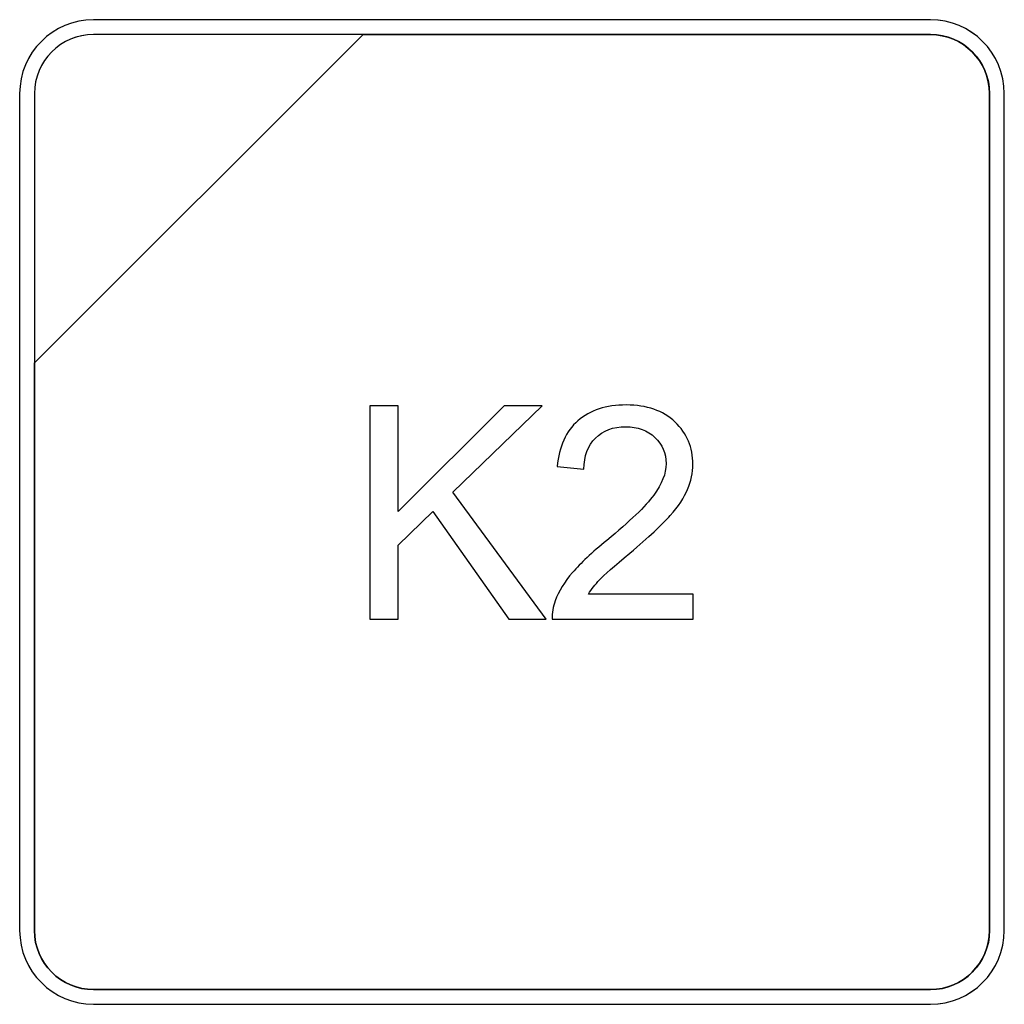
# Model space of a CAD drawing. Header units: millimetres. Extents: x 7146 to 9108, y -1574 to -663.
# Tile 237 of 256: x 7446 to 7460, y -1065 to -1051. Entities that reach past the tile are written whole.
import ezdxf

# ---------------------------------------------------------------- set-up
doc = ezdxf.new("R2010")
doc.units = ezdxf.units.MM
doc.header["$LTSCALE"] = 3

msp = doc.modelspace()

# ---------------------------------------------------------------- linework, layer by layer
at = {"linetype": 'Continuous', "lineweight": 30}
for points, knots in [([(7446.786, -1051.07), (7446.786, -1051.07), (7458.686, -1051.07), (7458.686, -1051.07), (7458.686, -1051.07), (7459.264, -1051.07), (7459.736, -1051.542), (7459.736, -1052.12), (7459.736, -1052.12), (7459.736, -1052.12), (7459.736, -1064.02), (7459.736, -1064.02), (7459.736, -1064.02), (7459.736, -1064.597), (7459.264, -1065.07), (7458.686, -1065.07), (7458.686, -1065.07), (7458.686, -1065.07), (7446.786, -1065.07), (7446.786, -1065.07), (7446.786, -1065.07), (7446.209, -1065.07), (7445.736, -1064.597), (7445.736, -1064.02), (7445.736, -1064.02), (7445.736, -1064.02), (7445.736, -1052.12), (7445.736, -1052.12), (7445.736, -1052.12), (7445.736, -1051.542), (7446.209, -1051.07), (7446.786, -1051.07)], [0, 0, 0, 0, 0.111111, 0.111111, 0.111111, 0.111111, 0.222222, 0.222222, 0.222222, 0.222222, 0.333333, 0.333333, 0.333333, 0.333333, 0.444444, 0.444444, 0.444444, 0.444444, 0.555556, 0.555556, 0.555556, 0.555556, 0.666667, 0.666667, 0.666667, 0.666667, 0.777778, 0.777778, 0.777778, 0.777778, 1, 1, 1, 1]), ([(7446.786, -1051.07), (7446.786, -1051.07), (7458.687, -1051.07), (7458.687, -1051.07), (7458.687, -1051.07), (7459.264, -1051.07), (7459.736, -1051.542), (7459.736, -1052.12), (7459.736, -1052.12), (7459.736, -1052.12), (7459.736, -1064.02), (7459.736, -1064.02), (7459.736, -1064.02), (7459.736, -1064.597), (7459.264, -1065.07), (7458.687, -1065.07), (7458.687, -1065.07), (7458.687, -1065.07), (7446.786, -1065.07), (7446.786, -1065.07), (7446.786, -1065.07), (7446.209, -1065.07), (7445.736, -1064.597), (7445.736, -1064.02), (7445.736, -1064.02), (7445.736, -1064.02), (7445.736, -1052.12), (7445.736, -1052.12), (7445.736, -1052.12), (7445.736, -1051.542), (7446.209, -1051.07), (7446.786, -1051.07)], [0, 0, 0, 0, 0.111111, 0.111111, 0.111111, 0.111111, 0.222222, 0.222222, 0.222222, 0.222222, 0.333333, 0.333333, 0.333333, 0.333333, 0.444444, 0.444444, 0.444444, 0.444444, 0.555556, 0.555556, 0.555556, 0.555556, 0.666667, 0.666667, 0.666667, 0.666667, 0.777778, 0.777778, 0.777778, 0.777778, 1, 1, 1, 1]), ([(7446.786, -1051.07), (7446.786, -1051.07), (7458.686, -1051.07), (7458.686, -1051.07), (7458.686, -1051.07), (7459.264, -1051.07), (7459.736, -1051.542), (7459.736, -1052.12), (7459.736, -1052.12), (7459.736, -1052.12), (7459.736, -1064.02), (7459.736, -1064.02), (7459.736, -1064.02), (7459.736, -1064.597), (7459.264, -1065.07), (7458.686, -1065.07), (7458.686, -1065.07), (7458.686, -1065.07), (7446.786, -1065.07), (7446.786, -1065.07), (7446.786, -1065.07), (7446.209, -1065.07), (7445.736, -1064.597), (7445.736, -1064.02), (7445.736, -1064.02), (7445.736, -1064.02), (7445.736, -1052.12), (7445.736, -1052.12), (7445.736, -1052.12), (7445.736, -1051.542), (7446.209, -1051.07), (7446.786, -1051.07)], [0, 0, 0, 0, 0.111111, 0.111111, 0.111111, 0.111111, 0.222222, 0.222222, 0.222222, 0.222222, 0.333333, 0.333333, 0.333333, 0.333333, 0.444444, 0.444444, 0.444444, 0.444444, 0.555556, 0.555556, 0.555556, 0.555556, 0.666667, 0.666667, 0.666667, 0.666667, 0.777778, 0.777778, 0.777778, 0.777778, 1, 1, 1, 1]), ([(7446.786, -1051.07), (7446.786, -1051.07), (7458.686, -1051.07), (7458.686, -1051.07), (7458.686, -1051.07), (7459.264, -1051.07), (7459.736, -1051.542), (7459.736, -1052.12), (7459.736, -1052.12), (7459.736, -1052.12), (7459.736, -1064.02), (7459.736, -1064.02), (7459.736, -1064.02), (7459.736, -1064.597), (7459.264, -1065.07), (7458.686, -1065.07), (7458.686, -1065.07), (7458.686, -1065.07), (7446.786, -1065.07), (7446.786, -1065.07), (7446.786, -1065.07), (7446.209, -1065.07), (7445.736, -1064.597), (7445.736, -1064.02), (7445.736, -1064.02), (7445.736, -1064.02), (7445.736, -1052.12), (7445.736, -1052.12), (7445.736, -1052.12), (7445.736, -1051.542), (7446.209, -1051.07), (7446.786, -1051.07)], [0, 0, 0, 0, 0.111111, 0.111111, 0.111111, 0.111111, 0.222222, 0.222222, 0.222222, 0.222222, 0.333333, 0.333333, 0.333333, 0.333333, 0.444444, 0.444444, 0.444444, 0.444444, 0.555556, 0.555556, 0.555556, 0.555556, 0.666667, 0.666667, 0.666667, 0.666667, 0.777778, 0.777778, 0.777778, 0.777778, 1, 1, 1, 1]), ([(7446.786, -1051.07), (7446.786, -1051.07), (7458.686, -1051.07), (7458.686, -1051.07), (7458.686, -1051.07), (7459.264, -1051.07), (7459.736, -1051.542), (7459.736, -1052.12), (7459.736, -1052.12), (7459.736, -1052.12), (7459.736, -1064.02), (7459.736, -1064.02), (7459.736, -1064.02), (7459.736, -1064.597), (7459.264, -1065.07), (7458.686, -1065.07), (7458.686, -1065.07), (7458.686, -1065.07), (7446.786, -1065.07), (7446.786, -1065.07), (7446.786, -1065.07), (7446.209, -1065.07), (7445.736, -1064.597), (7445.736, -1064.02), (7445.736, -1064.02), (7445.736, -1064.02), (7445.736, -1052.12), (7445.736, -1052.12), (7445.736, -1052.12), (7445.736, -1051.542), (7446.209, -1051.07), (7446.786, -1051.07)], [0, 0, 0, 0, 0.111111, 0.111111, 0.111111, 0.111111, 0.222222, 0.222222, 0.222222, 0.222222, 0.333333, 0.333333, 0.333333, 0.333333, 0.444444, 0.444444, 0.444444, 0.444444, 0.555556, 0.555556, 0.555556, 0.555556, 0.666667, 0.666667, 0.666667, 0.666667, 0.777778, 0.777778, 0.777778, 0.777778, 1, 1, 1, 1]), ([(7446.786, -1051.07), (7446.786, -1051.07), (7458.686, -1051.07), (7458.686, -1051.07), (7458.686, -1051.07), (7459.264, -1051.07), (7459.736, -1051.542), (7459.736, -1052.12), (7459.736, -1052.12), (7459.736, -1052.12), (7459.736, -1064.02), (7459.736, -1064.02), (7459.736, -1064.02), (7459.736, -1064.597), (7459.264, -1065.07), (7458.686, -1065.07), (7458.686, -1065.07), (7458.686, -1065.07), (7446.786, -1065.07), (7446.786, -1065.07), (7446.786, -1065.07), (7446.209, -1065.07), (7445.736, -1064.597), (7445.736, -1064.02), (7445.736, -1064.02), (7445.736, -1064.02), (7445.736, -1052.12), (7445.736, -1052.12), (7445.736, -1052.12), (7445.736, -1051.542), (7446.209, -1051.07), (7446.786, -1051.07)], [0, 0, 0, 0, 0.111111, 0.111111, 0.111111, 0.111111, 0.222222, 0.222222, 0.222222, 0.222222, 0.333333, 0.333333, 0.333333, 0.333333, 0.444444, 0.444444, 0.444444, 0.444444, 0.555556, 0.555556, 0.555556, 0.555556, 0.666667, 0.666667, 0.666667, 0.666667, 0.777778, 0.777778, 0.777778, 0.777778, 1, 1, 1, 1]), ([(7446.786, -1051.07), (7446.786, -1051.07), (7458.687, -1051.07), (7458.687, -1051.07), (7458.687, -1051.07), (7459.264, -1051.07), (7459.736, -1051.542), (7459.736, -1052.12), (7459.736, -1052.12), (7459.736, -1052.12), (7459.736, -1064.02), (7459.736, -1064.02), (7459.736, -1064.02), (7459.736, -1064.597), (7459.264, -1065.07), (7458.687, -1065.07), (7458.687, -1065.07), (7458.687, -1065.07), (7446.786, -1065.07), (7446.786, -1065.07), (7446.786, -1065.07), (7446.209, -1065.07), (7445.736, -1064.597), (7445.736, -1064.02), (7445.736, -1064.02), (7445.736, -1064.02), (7445.736, -1052.12), (7445.736, -1052.12), (7445.736, -1052.12), (7445.736, -1051.542), (7446.209, -1051.07), (7446.786, -1051.07)], [0, 0, 0, 0, 0.111111, 0.111111, 0.111111, 0.111111, 0.222222, 0.222222, 0.222222, 0.222222, 0.333333, 0.333333, 0.333333, 0.333333, 0.444444, 0.444444, 0.444444, 0.444444, 0.555556, 0.555556, 0.555556, 0.555556, 0.666667, 0.666667, 0.666667, 0.666667, 0.777778, 0.777778, 0.777778, 0.777778, 1, 1, 1, 1]), ([(7446.786, -1051.07), (7446.786, -1051.07), (7458.687, -1051.07), (7458.687, -1051.07), (7458.687, -1051.07), (7459.264, -1051.07), (7459.736, -1051.542), (7459.736, -1052.12), (7459.736, -1052.12), (7459.736, -1052.12), (7459.736, -1064.02), (7459.736, -1064.02), (7459.736, -1064.02), (7459.736, -1064.597), (7459.264, -1065.07), (7458.687, -1065.07), (7458.687, -1065.07), (7458.687, -1065.07), (7446.786, -1065.07), (7446.786, -1065.07), (7446.786, -1065.07), (7446.209, -1065.07), (7445.736, -1064.597), (7445.736, -1064.02), (7445.736, -1064.02), (7445.736, -1064.02), (7445.736, -1052.12), (7445.736, -1052.12), (7445.736, -1052.12), (7445.736, -1051.542), (7446.209, -1051.07), (7446.786, -1051.07)], [0, 0, 0, 0, 0.111111, 0.111111, 0.111111, 0.111111, 0.222222, 0.222222, 0.222222, 0.222222, 0.333333, 0.333333, 0.333333, 0.333333, 0.444444, 0.444444, 0.444444, 0.444444, 0.555556, 0.555556, 0.555556, 0.555556, 0.666667, 0.666667, 0.666667, 0.666667, 0.777778, 0.777778, 0.777778, 0.777778, 1, 1, 1, 1]), ([(7446.786, -1051.07), (7446.786, -1051.07), (7458.686, -1051.07), (7458.686, -1051.07), (7458.686, -1051.07), (7459.264, -1051.07), (7459.736, -1051.542), (7459.736, -1052.12), (7459.736, -1052.12), (7459.736, -1052.12), (7459.736, -1064.02), (7459.736, -1064.02), (7459.736, -1064.02), (7459.736, -1064.597), (7459.264, -1065.07), (7458.686, -1065.07), (7458.686, -1065.07), (7458.686, -1065.07), (7446.786, -1065.07), (7446.786, -1065.07), (7446.786, -1065.07), (7446.209, -1065.07), (7445.736, -1064.597), (7445.736, -1064.02), (7445.736, -1064.02), (7445.736, -1064.02), (7445.736, -1052.12), (7445.736, -1052.12), (7445.736, -1052.12), (7445.736, -1051.542), (7446.209, -1051.07), (7446.786, -1051.07)], [0, 0, 0, 0, 0.111111, 0.111111, 0.111111, 0.111111, 0.222222, 0.222222, 0.222222, 0.222222, 0.333333, 0.333333, 0.333333, 0.333333, 0.444444, 0.444444, 0.444444, 0.444444, 0.555556, 0.555556, 0.555556, 0.555556, 0.666667, 0.666667, 0.666667, 0.666667, 0.777778, 0.777778, 0.777778, 0.777778, 1, 1, 1, 1]), ([(7446.786, -1051.07), (7446.786, -1051.07), (7458.686, -1051.07), (7458.686, -1051.07), (7458.686, -1051.07), (7459.264, -1051.07), (7459.736, -1051.542), (7459.736, -1052.12), (7459.736, -1052.12), (7459.736, -1052.12), (7459.736, -1064.02), (7459.736, -1064.02), (7459.736, -1064.02), (7459.736, -1064.597), (7459.264, -1065.07), (7458.686, -1065.07), (7458.686, -1065.07), (7458.686, -1065.07), (7446.786, -1065.07), (7446.786, -1065.07), (7446.786, -1065.07), (7446.209, -1065.07), (7445.736, -1064.597), (7445.736, -1064.02), (7445.736, -1064.02), (7445.736, -1064.02), (7445.736, -1052.12), (7445.736, -1052.12), (7445.736, -1052.12), (7445.736, -1051.542), (7446.209, -1051.07), (7446.786, -1051.07)], [0, 0, 0, 0, 0.111111, 0.111111, 0.111111, 0.111111, 0.222222, 0.222222, 0.222222, 0.222222, 0.333333, 0.333333, 0.333333, 0.333333, 0.444444, 0.444444, 0.444444, 0.444444, 0.555556, 0.555556, 0.555556, 0.555556, 0.666667, 0.666667, 0.666667, 0.666667, 0.777778, 0.777778, 0.777778, 0.777778, 1, 1, 1, 1]), ([(7446.786, -1051.07), (7446.786, -1051.07), (7458.687, -1051.07), (7458.687, -1051.07), (7458.687, -1051.07), (7459.264, -1051.07), (7459.736, -1051.542), (7459.736, -1052.12), (7459.736, -1052.12), (7459.736, -1052.12), (7459.736, -1064.02), (7459.736, -1064.02), (7459.736, -1064.02), (7459.736, -1064.597), (7459.264, -1065.07), (7458.687, -1065.07), (7458.687, -1065.07), (7458.687, -1065.07), (7446.786, -1065.07), (7446.786, -1065.07), (7446.786, -1065.07), (7446.209, -1065.07), (7445.736, -1064.597), (7445.736, -1064.02), (7445.736, -1064.02), (7445.736, -1064.02), (7445.736, -1052.12), (7445.736, -1052.12), (7445.736, -1052.12), (7445.736, -1051.542), (7446.209, -1051.07), (7446.786, -1051.07)], [0, 0, 0, 0, 0.111111, 0.111111, 0.111111, 0.111111, 0.222222, 0.222222, 0.222222, 0.222222, 0.333333, 0.333333, 0.333333, 0.333333, 0.444444, 0.444444, 0.444444, 0.444444, 0.555556, 0.555556, 0.555556, 0.555556, 0.666667, 0.666667, 0.666667, 0.666667, 0.777778, 0.777778, 0.777778, 0.777778, 1, 1, 1, 1]), ([(7459.526, -1064.02), (7459.526, -1064.02), (7459.526, -1052.12), (7459.526, -1052.12), (7459.526, -1052.12), (7459.526, -1051.658), (7459.148, -1051.28), (7458.686, -1051.28), (7458.686, -1051.28), (7458.686, -1051.28), (7450.629, -1051.28), (7450.629, -1051.28), (7450.629, -1051.28), (7450.629, -1051.28), (7450.618, -1051.28), (7450.618, -1051.28), (7450.618, -1051.28), (7450.618, -1051.28), (7445.946, -1055.95), (7445.946, -1055.95), (7445.946, -1055.95), (7445.946, -1055.95), (7445.946, -1056.04), (7445.946, -1056.04), (7445.946, -1056.04), (7445.946, -1056.04), (7445.946, -1064.02), (7445.946, -1064.02), (7445.946, -1064.02), (7445.946, -1064.482), (7446.324, -1064.86), (7446.786, -1064.86), (7446.786, -1064.86), (7446.786, -1064.86), (7458.686, -1064.86), (7458.686, -1064.86), (7458.686, -1064.86), (7459.148, -1064.86), (7459.526, -1064.482), (7459.526, -1064.02)], [0, 0, 0, 0, 0.090909, 0.090909, 0.090909, 0.090909, 0.181818, 0.181818, 0.181818, 0.181818, 0.272727, 0.272727, 0.272727, 0.272727, 0.363636, 0.363636, 0.363636, 0.363636, 0.454545, 0.454545, 0.454545, 0.454545, 0.545455, 0.545455, 0.545455, 0.545455, 0.636364, 0.636364, 0.636364, 0.636364, 0.727273, 0.727273, 0.727273, 0.727273, 0.818182, 0.818182, 0.818182, 0.818182, 1, 1, 1, 1]), ([(7446.786, -1051.28), (7446.786, -1051.28), (7450.618, -1051.28), (7450.618, -1051.28), (7450.618, -1051.28), (7450.618, -1051.28), (7445.946, -1055.95), (7445.946, -1055.95), (7445.946, -1055.95), (7445.946, -1055.95), (7445.946, -1052.12), (7445.946, -1052.12), (7445.946, -1052.12), (7445.946, -1051.658), (7446.324, -1051.28), (7446.786, -1051.28)], [0, 0, 0, 0, 0.2, 0.2, 0.2, 0.2, 0.4, 0.4, 0.4, 0.4, 0.6, 0.6, 0.6, 0.6, 1, 1, 1, 1]), ([(7450.618, -1051.28), (7450.618, -1051.28), (7450.629, -1051.28), (7450.629, -1051.28), (7450.629, -1051.28), (7450.629, -1051.28), (7458.686, -1051.28), (7458.686, -1051.28), (7458.686, -1051.28), (7459.148, -1051.28), (7459.526, -1051.658), (7459.526, -1052.12), (7459.526, -1052.12), (7459.526, -1052.12), (7459.526, -1064.02), (7459.526, -1064.02), (7459.526, -1064.02), (7459.526, -1064.482), (7459.148, -1064.86), (7458.686, -1064.86), (7458.686, -1064.86), (7458.686, -1064.86), (7446.786, -1064.86), (7446.786, -1064.86), (7446.786, -1064.86), (7446.324, -1064.86), (7445.946, -1064.482), (7445.946, -1064.02), (7445.946, -1064.02), (7445.946, -1064.02), (7445.946, -1056.04), (7445.946, -1056.04), (7445.946, -1056.04), (7445.946, -1056.04), (7445.946, -1055.95), (7445.946, -1055.95), (7445.946, -1055.95), (7445.946, -1055.95), (7450.618, -1051.28), (7450.618, -1051.28)], [0, 0, 0, 0, 0.090909, 0.090909, 0.090909, 0.090909, 0.181818, 0.181818, 0.181818, 0.181818, 0.272727, 0.272727, 0.272727, 0.272727, 0.363636, 0.363636, 0.363636, 0.363636, 0.454545, 0.454545, 0.454545, 0.454545, 0.545455, 0.545455, 0.545455, 0.545455, 0.636364, 0.636364, 0.636364, 0.636364, 0.727273, 0.727273, 0.727273, 0.727273, 0.818182, 0.818182, 0.818182, 0.818182, 1, 1, 1, 1]), ([(7459.526, -1064.02), (7459.526, -1064.02), (7459.526, -1052.12), (7459.526, -1052.12), (7459.526, -1052.12), (7459.526, -1051.658), (7459.148, -1051.28), (7458.686, -1051.28), (7458.686, -1051.28), (7458.686, -1051.28), (7450.629, -1051.28), (7450.629, -1051.28), (7450.629, -1051.28), (7450.629, -1051.28), (7450.618, -1051.28), (7450.618, -1051.28), (7450.618, -1051.28), (7450.618, -1051.28), (7445.946, -1055.95), (7445.946, -1055.95), (7445.946, -1055.95), (7445.946, -1055.95), (7445.946, -1056.04), (7445.946, -1056.04), (7445.946, -1056.04), (7445.946, -1056.04), (7445.946, -1064.02), (7445.946, -1064.02), (7445.946, -1064.02), (7445.946, -1064.482), (7446.324, -1064.86), (7446.786, -1064.86), (7446.786, -1064.86), (7446.786, -1064.86), (7458.686, -1064.86), (7458.686, -1064.86), (7458.686, -1064.86), (7459.148, -1064.86), (7459.526, -1064.482), (7459.526, -1064.02)], [0, 0, 0, 0, 0.090909, 0.090909, 0.090909, 0.090909, 0.181818, 0.181818, 0.181818, 0.181818, 0.272727, 0.272727, 0.272727, 0.272727, 0.363636, 0.363636, 0.363636, 0.363636, 0.454545, 0.454545, 0.454545, 0.454545, 0.545455, 0.545455, 0.545455, 0.545455, 0.636364, 0.636364, 0.636364, 0.636364, 0.727273, 0.727273, 0.727273, 0.727273, 0.818182, 0.818182, 0.818182, 0.818182, 1, 1, 1, 1]), ([(7446.786, -1051.28), (7446.786, -1051.28), (7450.618, -1051.28), (7450.618, -1051.28), (7450.618, -1051.28), (7450.618, -1051.28), (7445.946, -1055.95), (7445.946, -1055.95), (7445.946, -1055.95), (7445.946, -1055.95), (7445.946, -1052.12), (7445.946, -1052.12), (7445.946, -1052.12), (7445.946, -1051.658), (7446.324, -1051.28), (7446.786, -1051.28)], [0, 0, 0, 0, 0.2, 0.2, 0.2, 0.2, 0.4, 0.4, 0.4, 0.4, 0.6, 0.6, 0.6, 0.6, 1, 1, 1, 1]), ([(7450.618, -1051.28), (7450.618, -1051.28), (7450.629, -1051.28), (7450.629, -1051.28), (7450.629, -1051.28), (7450.629, -1051.28), (7458.686, -1051.28), (7458.686, -1051.28), (7458.686, -1051.28), (7459.148, -1051.28), (7459.526, -1051.658), (7459.526, -1052.12), (7459.526, -1052.12), (7459.526, -1052.12), (7459.526, -1064.02), (7459.526, -1064.02), (7459.526, -1064.02), (7459.526, -1064.482), (7459.148, -1064.86), (7458.686, -1064.86), (7458.686, -1064.86), (7458.686, -1064.86), (7446.786, -1064.86), (7446.786, -1064.86), (7446.786, -1064.86), (7446.324, -1064.86), (7445.946, -1064.482), (7445.946, -1064.02), (7445.946, -1064.02), (7445.946, -1064.02), (7445.946, -1056.04), (7445.946, -1056.04), (7445.946, -1056.04), (7445.946, -1056.04), (7445.946, -1055.95), (7445.946, -1055.95), (7445.946, -1055.95), (7445.946, -1055.95), (7450.618, -1051.28), (7450.618, -1051.28)], [0, 0, 0, 0, 0.090909, 0.090909, 0.090909, 0.090909, 0.181818, 0.181818, 0.181818, 0.181818, 0.272727, 0.272727, 0.272727, 0.272727, 0.363636, 0.363636, 0.363636, 0.363636, 0.454545, 0.454545, 0.454545, 0.454545, 0.545455, 0.545455, 0.545455, 0.545455, 0.636364, 0.636364, 0.636364, 0.636364, 0.727273, 0.727273, 0.727273, 0.727273, 0.818182, 0.818182, 0.818182, 0.818182, 1, 1, 1, 1]), ([(7446.786, -1051.28), (7446.786, -1051.28), (7450.618, -1051.28), (7450.618, -1051.28), (7450.618, -1051.28), (7450.618, -1051.28), (7445.946, -1055.95), (7445.946, -1055.95), (7445.946, -1055.95), (7445.946, -1055.95), (7445.946, -1052.12), (7445.946, -1052.12), (7445.946, -1052.12), (7445.946, -1051.658), (7446.324, -1051.28), (7446.786, -1051.28)], [0, 0, 0, 0, 0.2, 0.2, 0.2, 0.2, 0.4, 0.4, 0.4, 0.4, 0.6, 0.6, 0.6, 0.6, 1, 1, 1, 1]), ([(7450.618, -1051.28), (7450.618, -1051.28), (7450.629, -1051.28), (7450.629, -1051.28), (7450.629, -1051.28), (7450.629, -1051.28), (7458.686, -1051.28), (7458.686, -1051.28), (7458.686, -1051.28), (7459.148, -1051.28), (7459.526, -1051.658), (7459.526, -1052.12), (7459.526, -1052.12), (7459.526, -1052.12), (7459.526, -1064.02), (7459.526, -1064.02), (7459.526, -1064.02), (7459.526, -1064.482), (7459.148, -1064.86), (7458.686, -1064.86), (7458.686, -1064.86), (7458.686, -1064.86), (7446.786, -1064.86), (7446.786, -1064.86), (7446.786, -1064.86), (7446.324, -1064.86), (7445.946, -1064.482), (7445.946, -1064.02), (7445.946, -1064.02), (7445.946, -1064.02), (7445.946, -1056.04), (7445.946, -1056.04), (7445.946, -1056.04), (7445.946, -1056.04), (7445.946, -1055.95), (7445.946, -1055.95), (7445.946, -1055.95), (7445.946, -1055.95), (7450.618, -1051.28), (7450.618, -1051.28)], [0, 0, 0, 0, 0.090909, 0.090909, 0.090909, 0.090909, 0.181818, 0.181818, 0.181818, 0.181818, 0.272727, 0.272727, 0.272727, 0.272727, 0.363636, 0.363636, 0.363636, 0.363636, 0.454545, 0.454545, 0.454545, 0.454545, 0.545455, 0.545455, 0.545455, 0.545455, 0.636364, 0.636364, 0.636364, 0.636364, 0.727273, 0.727273, 0.727273, 0.727273, 0.818182, 0.818182, 0.818182, 0.818182, 1, 1, 1, 1]), ([(7459.526, -1064.02), (7459.526, -1064.02), (7459.526, -1052.12), (7459.526, -1052.12), (7459.526, -1052.12), (7459.526, -1051.658), (7459.148, -1051.28), (7458.686, -1051.28), (7458.686, -1051.28), (7458.686, -1051.28), (7450.629, -1051.28), (7450.629, -1051.28), (7450.629, -1051.28), (7450.629, -1051.28), (7450.618, -1051.28), (7450.618, -1051.28), (7450.618, -1051.28), (7450.618, -1051.28), (7445.946, -1055.95), (7445.946, -1055.95), (7445.946, -1055.95), (7445.946, -1055.95), (7445.946, -1056.04), (7445.946, -1056.04), (7445.946, -1056.04), (7445.946, -1056.04), (7445.946, -1064.02), (7445.946, -1064.02), (7445.946, -1064.02), (7445.946, -1064.482), (7446.324, -1064.86), (7446.786, -1064.86), (7446.786, -1064.86), (7446.786, -1064.86), (7458.686, -1064.86), (7458.686, -1064.86), (7458.686, -1064.86), (7459.148, -1064.86), (7459.526, -1064.482), (7459.526, -1064.02)], [0, 0, 0, 0, 0.090909, 0.090909, 0.090909, 0.090909, 0.181818, 0.181818, 0.181818, 0.181818, 0.272727, 0.272727, 0.272727, 0.272727, 0.363636, 0.363636, 0.363636, 0.363636, 0.454545, 0.454545, 0.454545, 0.454545, 0.545455, 0.545455, 0.545455, 0.545455, 0.636364, 0.636364, 0.636364, 0.636364, 0.727273, 0.727273, 0.727273, 0.727273, 0.818182, 0.818182, 0.818182, 0.818182, 1, 1, 1, 1]), ([(7446.786, -1051.28), (7446.786, -1051.28), (7450.618, -1051.28), (7450.618, -1051.28), (7450.618, -1051.28), (7450.618, -1051.28), (7445.946, -1055.95), (7445.946, -1055.95), (7445.946, -1055.95), (7445.946, -1055.95), (7445.946, -1052.12), (7445.946, -1052.12), (7445.946, -1052.12), (7445.946, -1051.658), (7446.324, -1051.28), (7446.786, -1051.28)], [0, 0, 0, 0, 0.2, 0.2, 0.2, 0.2, 0.4, 0.4, 0.4, 0.4, 0.6, 0.6, 0.6, 0.6, 1, 1, 1, 1]), ([(7450.618, -1051.28), (7450.618, -1051.28), (7450.629, -1051.28), (7450.629, -1051.28), (7450.629, -1051.28), (7450.629, -1051.28), (7458.686, -1051.28), (7458.686, -1051.28), (7458.686, -1051.28), (7459.148, -1051.28), (7459.526, -1051.658), (7459.526, -1052.12), (7459.526, -1052.12), (7459.526, -1052.12), (7459.526, -1064.02), (7459.526, -1064.02), (7459.526, -1064.02), (7459.526, -1064.482), (7459.148, -1064.86), (7458.686, -1064.86), (7458.686, -1064.86), (7458.686, -1064.86), (7446.786, -1064.86), (7446.786, -1064.86), (7446.786, -1064.86), (7446.324, -1064.86), (7445.946, -1064.482), (7445.946, -1064.02), (7445.946, -1064.02), (7445.946, -1064.02), (7445.946, -1056.04), (7445.946, -1056.04), (7445.946, -1056.04), (7445.946, -1056.04), (7445.946, -1055.95), (7445.946, -1055.95), (7445.946, -1055.95), (7445.946, -1055.95), (7450.618, -1051.28), (7450.618, -1051.28)], [0, 0, 0, 0, 0.090909, 0.090909, 0.090909, 0.090909, 0.181818, 0.181818, 0.181818, 0.181818, 0.272727, 0.272727, 0.272727, 0.272727, 0.363636, 0.363636, 0.363636, 0.363636, 0.454545, 0.454545, 0.454545, 0.454545, 0.545455, 0.545455, 0.545455, 0.545455, 0.636364, 0.636364, 0.636364, 0.636364, 0.727273, 0.727273, 0.727273, 0.727273, 0.818182, 0.818182, 0.818182, 0.818182, 1, 1, 1, 1]), ([(7459.526, -1064.02), (7459.526, -1064.02), (7459.526, -1052.12), (7459.526, -1052.12), (7459.526, -1052.12), (7459.526, -1051.658), (7459.148, -1051.28), (7458.686, -1051.28), (7458.686, -1051.28), (7458.686, -1051.28), (7450.629, -1051.28), (7450.629, -1051.28), (7450.629, -1051.28), (7450.629, -1051.28), (7450.618, -1051.28), (7450.618, -1051.28), (7450.618, -1051.28), (7450.618, -1051.28), (7445.946, -1055.95), (7445.946, -1055.95), (7445.946, -1055.95), (7445.946, -1055.95), (7445.946, -1056.04), (7445.946, -1056.04), (7445.946, -1056.04), (7445.946, -1056.04), (7445.946, -1064.02), (7445.946, -1064.02), (7445.946, -1064.02), (7445.946, -1064.482), (7446.324, -1064.86), (7446.786, -1064.86), (7446.786, -1064.86), (7446.786, -1064.86), (7458.686, -1064.86), (7458.686, -1064.86), (7458.686, -1064.86), (7459.148, -1064.86), (7459.526, -1064.482), (7459.526, -1064.02)], [0, 0, 0, 0, 0.090909, 0.090909, 0.090909, 0.090909, 0.181818, 0.181818, 0.181818, 0.181818, 0.272727, 0.272727, 0.272727, 0.272727, 0.363636, 0.363636, 0.363636, 0.363636, 0.454545, 0.454545, 0.454545, 0.454545, 0.545455, 0.545455, 0.545455, 0.545455, 0.636364, 0.636364, 0.636364, 0.636364, 0.727273, 0.727273, 0.727273, 0.727273, 0.818182, 0.818182, 0.818182, 0.818182, 1, 1, 1, 1]), ([(7446.786, -1051.28), (7446.786, -1051.28), (7450.618, -1051.28), (7450.618, -1051.28), (7450.618, -1051.28), (7450.618, -1051.28), (7445.946, -1055.95), (7445.946, -1055.95), (7445.946, -1055.95), (7445.946, -1055.95), (7445.946, -1052.12), (7445.946, -1052.12), (7445.946, -1052.12), (7445.946, -1051.658), (7446.324, -1051.28), (7446.786, -1051.28)], [0, 0, 0, 0, 0.2, 0.2, 0.2, 0.2, 0.4, 0.4, 0.4, 0.4, 0.6, 0.6, 0.6, 0.6, 1, 1, 1, 1]), ([(7450.618, -1051.28), (7450.618, -1051.28), (7450.629, -1051.28), (7450.629, -1051.28), (7450.629, -1051.28), (7450.629, -1051.28), (7458.686, -1051.28), (7458.686, -1051.28), (7458.686, -1051.28), (7459.148, -1051.28), (7459.526, -1051.658), (7459.526, -1052.12), (7459.526, -1052.12), (7459.526, -1052.12), (7459.526, -1064.02), (7459.526, -1064.02), (7459.526, -1064.02), (7459.526, -1064.482), (7459.148, -1064.86), (7458.686, -1064.86), (7458.686, -1064.86), (7458.686, -1064.86), (7446.786, -1064.86), (7446.786, -1064.86), (7446.786, -1064.86), (7446.324, -1064.86), (7445.946, -1064.482), (7445.946, -1064.02), (7445.946, -1064.02), (7445.946, -1064.02), (7445.946, -1056.04), (7445.946, -1056.04), (7445.946, -1056.04), (7445.946, -1056.04), (7445.946, -1055.95), (7445.946, -1055.95), (7445.946, -1055.95), (7445.946, -1055.95), (7450.618, -1051.28), (7450.618, -1051.28)], [0, 0, 0, 0, 0.090909, 0.090909, 0.090909, 0.090909, 0.181818, 0.181818, 0.181818, 0.181818, 0.272727, 0.272727, 0.272727, 0.272727, 0.363636, 0.363636, 0.363636, 0.363636, 0.454545, 0.454545, 0.454545, 0.454545, 0.545455, 0.545455, 0.545455, 0.545455, 0.636364, 0.636364, 0.636364, 0.636364, 0.727273, 0.727273, 0.727273, 0.727273, 0.818182, 0.818182, 0.818182, 0.818182, 1, 1, 1, 1]), ([(7459.526, -1064.02), (7459.526, -1064.02), (7459.526, -1052.12), (7459.526, -1052.12), (7459.526, -1052.12), (7459.526, -1051.658), (7459.148, -1051.28), (7458.686, -1051.28), (7458.686, -1051.28), (7458.686, -1051.28), (7450.629, -1051.28), (7450.629, -1051.28), (7450.629, -1051.28), (7450.629, -1051.28), (7450.618, -1051.28), (7450.618, -1051.28), (7450.618, -1051.28), (7450.618, -1051.28), (7445.946, -1055.95), (7445.946, -1055.95), (7445.946, -1055.95), (7445.946, -1055.95), (7445.946, -1056.04), (7445.946, -1056.04), (7445.946, -1056.04), (7445.946, -1056.04), (7445.946, -1064.02), (7445.946, -1064.02), (7445.946, -1064.02), (7445.946, -1064.482), (7446.324, -1064.86), (7446.786, -1064.86), (7446.786, -1064.86), (7446.786, -1064.86), (7458.686, -1064.86), (7458.686, -1064.86), (7458.686, -1064.86), (7459.148, -1064.86), (7459.526, -1064.482), (7459.526, -1064.02)], [0, 0, 0, 0, 0.090909, 0.090909, 0.090909, 0.090909, 0.181818, 0.181818, 0.181818, 0.181818, 0.272727, 0.272727, 0.272727, 0.272727, 0.363636, 0.363636, 0.363636, 0.363636, 0.454545, 0.454545, 0.454545, 0.454545, 0.545455, 0.545455, 0.545455, 0.545455, 0.636364, 0.636364, 0.636364, 0.636364, 0.727273, 0.727273, 0.727273, 0.727273, 0.818182, 0.818182, 0.818182, 0.818182, 1, 1, 1, 1]), ([(7459.526, -1064.02), (7459.526, -1064.02), (7459.526, -1052.12), (7459.526, -1052.12), (7459.526, -1052.12), (7459.526, -1051.658), (7459.148, -1051.28), (7458.686, -1051.28), (7458.686, -1051.28), (7458.686, -1051.28), (7450.629, -1051.28), (7450.629, -1051.28), (7450.629, -1051.28), (7450.629, -1051.28), (7450.618, -1051.28), (7450.618, -1051.28), (7450.618, -1051.28), (7450.618, -1051.28), (7445.946, -1055.95), (7445.946, -1055.95), (7445.946, -1055.95), (7445.946, -1055.95), (7445.946, -1056.04), (7445.946, -1056.04), (7445.946, -1056.04), (7445.946, -1056.04), (7445.946, -1064.02), (7445.946, -1064.02), (7445.946, -1064.02), (7445.946, -1064.482), (7446.324, -1064.86), (7446.786, -1064.86), (7446.786, -1064.86), (7446.786, -1064.86), (7458.686, -1064.86), (7458.686, -1064.86), (7458.686, -1064.86), (7459.148, -1064.86), (7459.526, -1064.482), (7459.526, -1064.02)], [0, 0, 0, 0, 0.090909, 0.090909, 0.090909, 0.090909, 0.181818, 0.181818, 0.181818, 0.181818, 0.272727, 0.272727, 0.272727, 0.272727, 0.363636, 0.363636, 0.363636, 0.363636, 0.454545, 0.454545, 0.454545, 0.454545, 0.545455, 0.545455, 0.545455, 0.545455, 0.636364, 0.636364, 0.636364, 0.636364, 0.727273, 0.727273, 0.727273, 0.727273, 0.818182, 0.818182, 0.818182, 0.818182, 1, 1, 1, 1]), ([(7446.786, -1051.28), (7446.786, -1051.28), (7450.618, -1051.28), (7450.618, -1051.28), (7450.618, -1051.28), (7450.618, -1051.28), (7445.946, -1055.95), (7445.946, -1055.95), (7445.946, -1055.95), (7445.946, -1055.95), (7445.946, -1052.12), (7445.946, -1052.12), (7445.946, -1052.12), (7445.946, -1051.658), (7446.324, -1051.28), (7446.786, -1051.28)], [0, 0, 0, 0, 0.2, 0.2, 0.2, 0.2, 0.4, 0.4, 0.4, 0.4, 0.6, 0.6, 0.6, 0.6, 1, 1, 1, 1]), ([(7450.618, -1051.28), (7450.618, -1051.28), (7450.629, -1051.28), (7450.629, -1051.28), (7450.629, -1051.28), (7450.629, -1051.28), (7458.686, -1051.28), (7458.686, -1051.28), (7458.686, -1051.28), (7459.148, -1051.28), (7459.526, -1051.658), (7459.526, -1052.12), (7459.526, -1052.12), (7459.526, -1052.12), (7459.526, -1064.02), (7459.526, -1064.02), (7459.526, -1064.02), (7459.526, -1064.482), (7459.148, -1064.86), (7458.686, -1064.86), (7458.686, -1064.86), (7458.686, -1064.86), (7446.786, -1064.86), (7446.786, -1064.86), (7446.786, -1064.86), (7446.324, -1064.86), (7445.946, -1064.482), (7445.946, -1064.02), (7445.946, -1064.02), (7445.946, -1064.02), (7445.946, -1056.04), (7445.946, -1056.04), (7445.946, -1056.04), (7445.946, -1056.04), (7445.946, -1055.95), (7445.946, -1055.95), (7445.946, -1055.95), (7445.946, -1055.95), (7450.618, -1051.28), (7450.618, -1051.28)], [0, 0, 0, 0, 0.090909, 0.090909, 0.090909, 0.090909, 0.181818, 0.181818, 0.181818, 0.181818, 0.272727, 0.272727, 0.272727, 0.272727, 0.363636, 0.363636, 0.363636, 0.363636, 0.454545, 0.454545, 0.454545, 0.454545, 0.545455, 0.545455, 0.545455, 0.545455, 0.636364, 0.636364, 0.636364, 0.636364, 0.727273, 0.727273, 0.727273, 0.727273, 0.818182, 0.818182, 0.818182, 0.818182, 1, 1, 1, 1]), ([(7459.526, -1064.02), (7459.526, -1064.02), (7459.526, -1052.12), (7459.526, -1052.12), (7459.526, -1052.12), (7459.526, -1051.658), (7459.148, -1051.28), (7458.686, -1051.28), (7458.686, -1051.28), (7458.686, -1051.28), (7450.629, -1051.28), (7450.629, -1051.28), (7450.629, -1051.28), (7450.629, -1051.28), (7450.618, -1051.28), (7450.618, -1051.28), (7450.618, -1051.28), (7450.618, -1051.28), (7445.946, -1055.95), (7445.946, -1055.95), (7445.946, -1055.95), (7445.946, -1055.95), (7445.946, -1056.04), (7445.946, -1056.04), (7445.946, -1056.04), (7445.946, -1056.04), (7445.946, -1064.02), (7445.946, -1064.02), (7445.946, -1064.02), (7445.946, -1064.482), (7446.324, -1064.86), (7446.786, -1064.86), (7446.786, -1064.86), (7446.786, -1064.86), (7458.686, -1064.86), (7458.686, -1064.86), (7458.686, -1064.86), (7459.148, -1064.86), (7459.526, -1064.482), (7459.526, -1064.02)], [0, 0, 0, 0, 0.090909, 0.090909, 0.090909, 0.090909, 0.181818, 0.181818, 0.181818, 0.181818, 0.272727, 0.272727, 0.272727, 0.272727, 0.363636, 0.363636, 0.363636, 0.363636, 0.454545, 0.454545, 0.454545, 0.454545, 0.545455, 0.545455, 0.545455, 0.545455, 0.636364, 0.636364, 0.636364, 0.636364, 0.727273, 0.727273, 0.727273, 0.727273, 0.818182, 0.818182, 0.818182, 0.818182, 1, 1, 1, 1]), ([(7446.786, -1051.28), (7446.786, -1051.28), (7450.618, -1051.28), (7450.618, -1051.28), (7450.618, -1051.28), (7450.618, -1051.28), (7445.946, -1055.95), (7445.946, -1055.95), (7445.946, -1055.95), (7445.946, -1055.95), (7445.946, -1052.12), (7445.946, -1052.12), (7445.946, -1052.12), (7445.946, -1051.658), (7446.324, -1051.28), (7446.786, -1051.28)], [0, 0, 0, 0, 0.2, 0.2, 0.2, 0.2, 0.4, 0.4, 0.4, 0.4, 0.6, 0.6, 0.6, 0.6, 1, 1, 1, 1]), ([(7450.618, -1051.28), (7450.618, -1051.28), (7450.629, -1051.28), (7450.629, -1051.28), (7450.629, -1051.28), (7450.629, -1051.28), (7458.686, -1051.28), (7458.686, -1051.28), (7458.686, -1051.28), (7459.148, -1051.28), (7459.526, -1051.658), (7459.526, -1052.12), (7459.526, -1052.12), (7459.526, -1052.12), (7459.526, -1064.02), (7459.526, -1064.02), (7459.526, -1064.02), (7459.526, -1064.482), (7459.148, -1064.86), (7458.686, -1064.86), (7458.686, -1064.86), (7458.686, -1064.86), (7446.786, -1064.86), (7446.786, -1064.86), (7446.786, -1064.86), (7446.324, -1064.86), (7445.946, -1064.482), (7445.946, -1064.02), (7445.946, -1064.02), (7445.946, -1064.02), (7445.946, -1056.04), (7445.946, -1056.04), (7445.946, -1056.04), (7445.946, -1056.04), (7445.946, -1055.95), (7445.946, -1055.95), (7445.946, -1055.95), (7445.946, -1055.95), (7450.618, -1051.28), (7450.618, -1051.28)], [0, 0, 0, 0, 0.090909, 0.090909, 0.090909, 0.090909, 0.181818, 0.181818, 0.181818, 0.181818, 0.272727, 0.272727, 0.272727, 0.272727, 0.363636, 0.363636, 0.363636, 0.363636, 0.454545, 0.454545, 0.454545, 0.454545, 0.545455, 0.545455, 0.545455, 0.545455, 0.636364, 0.636364, 0.636364, 0.636364, 0.727273, 0.727273, 0.727273, 0.727273, 0.818182, 0.818182, 0.818182, 0.818182, 1, 1, 1, 1]), ([(7459.526, -1064.02), (7459.526, -1064.02), (7459.526, -1052.12), (7459.526, -1052.12), (7459.526, -1052.12), (7459.526, -1051.658), (7459.148, -1051.28), (7458.686, -1051.28), (7458.686, -1051.28), (7458.686, -1051.28), (7450.629, -1051.28), (7450.629, -1051.28), (7450.629, -1051.28), (7450.629, -1051.28), (7450.618, -1051.28), (7450.618, -1051.28), (7450.618, -1051.28), (7450.618, -1051.28), (7445.946, -1055.95), (7445.946, -1055.95), (7445.946, -1055.95), (7445.946, -1055.95), (7445.946, -1056.04), (7445.946, -1056.04), (7445.946, -1056.04), (7445.946, -1056.04), (7445.946, -1064.02), (7445.946, -1064.02), (7445.946, -1064.02), (7445.946, -1064.482), (7446.324, -1064.86), (7446.786, -1064.86), (7446.786, -1064.86), (7446.786, -1064.86), (7458.686, -1064.86), (7458.686, -1064.86), (7458.686, -1064.86), (7459.148, -1064.86), (7459.526, -1064.482), (7459.526, -1064.02)], [0, 0, 0, 0, 0.090909, 0.090909, 0.090909, 0.090909, 0.181818, 0.181818, 0.181818, 0.181818, 0.272727, 0.272727, 0.272727, 0.272727, 0.363636, 0.363636, 0.363636, 0.363636, 0.454545, 0.454545, 0.454545, 0.454545, 0.545455, 0.545455, 0.545455, 0.545455, 0.636364, 0.636364, 0.636364, 0.636364, 0.727273, 0.727273, 0.727273, 0.727273, 0.818182, 0.818182, 0.818182, 0.818182, 1, 1, 1, 1]), ([(7446.786, -1051.28), (7446.786, -1051.28), (7450.618, -1051.28), (7450.618, -1051.28), (7450.618, -1051.28), (7450.618, -1051.28), (7445.946, -1055.95), (7445.946, -1055.95), (7445.946, -1055.95), (7445.946, -1055.95), (7445.946, -1052.12), (7445.946, -1052.12), (7445.946, -1052.12), (7445.946, -1051.658), (7446.324, -1051.28), (7446.786, -1051.28)], [0, 0, 0, 0, 0.2, 0.2, 0.2, 0.2, 0.4, 0.4, 0.4, 0.4, 0.6, 0.6, 0.6, 0.6, 1, 1, 1, 1]), ([(7450.618, -1051.28), (7450.618, -1051.28), (7450.629, -1051.28), (7450.629, -1051.28), (7450.629, -1051.28), (7450.629, -1051.28), (7458.686, -1051.28), (7458.686, -1051.28), (7458.686, -1051.28), (7459.148, -1051.28), (7459.526, -1051.658), (7459.526, -1052.12), (7459.526, -1052.12), (7459.526, -1052.12), (7459.526, -1064.02), (7459.526, -1064.02), (7459.526, -1064.02), (7459.526, -1064.482), (7459.148, -1064.86), (7458.686, -1064.86), (7458.686, -1064.86), (7458.686, -1064.86), (7446.786, -1064.86), (7446.786, -1064.86), (7446.786, -1064.86), (7446.324, -1064.86), (7445.946, -1064.482), (7445.946, -1064.02), (7445.946, -1064.02), (7445.946, -1064.02), (7445.946, -1056.04), (7445.946, -1056.04), (7445.946, -1056.04), (7445.946, -1056.04), (7445.946, -1055.95), (7445.946, -1055.95), (7445.946, -1055.95), (7445.946, -1055.95), (7450.618, -1051.28), (7450.618, -1051.28)], [0, 0, 0, 0, 0.090909, 0.090909, 0.090909, 0.090909, 0.181818, 0.181818, 0.181818, 0.181818, 0.272727, 0.272727, 0.272727, 0.272727, 0.363636, 0.363636, 0.363636, 0.363636, 0.454545, 0.454545, 0.454545, 0.454545, 0.545455, 0.545455, 0.545455, 0.545455, 0.636364, 0.636364, 0.636364, 0.636364, 0.727273, 0.727273, 0.727273, 0.727273, 0.818182, 0.818182, 0.818182, 0.818182, 1, 1, 1, 1]), ([(7446.786, -1051.28), (7446.786, -1051.28), (7450.618, -1051.28), (7450.618, -1051.28), (7450.618, -1051.28), (7450.618, -1051.28), (7445.946, -1055.95), (7445.946, -1055.95), (7445.946, -1055.95), (7445.946, -1055.95), (7445.946, -1052.12), (7445.946, -1052.12), (7445.946, -1052.12), (7445.946, -1051.658), (7446.324, -1051.28), (7446.786, -1051.28)], [0, 0, 0, 0, 0.2, 0.2, 0.2, 0.2, 0.4, 0.4, 0.4, 0.4, 0.6, 0.6, 0.6, 0.6, 1, 1, 1, 1]), ([(7450.618, -1051.28), (7450.618, -1051.28), (7450.629, -1051.28), (7450.629, -1051.28), (7450.629, -1051.28), (7450.629, -1051.28), (7458.686, -1051.28), (7458.686, -1051.28), (7458.686, -1051.28), (7459.148, -1051.28), (7459.526, -1051.658), (7459.526, -1052.12), (7459.526, -1052.12), (7459.526, -1052.12), (7459.526, -1064.02), (7459.526, -1064.02), (7459.526, -1064.02), (7459.526, -1064.482), (7459.148, -1064.86), (7458.686, -1064.86), (7458.686, -1064.86), (7458.686, -1064.86), (7446.786, -1064.86), (7446.786, -1064.86), (7446.786, -1064.86), (7446.324, -1064.86), (7445.946, -1064.482), (7445.946, -1064.02), (7445.946, -1064.02), (7445.946, -1064.02), (7445.946, -1056.04), (7445.946, -1056.04), (7445.946, -1056.04), (7445.946, -1056.04), (7445.946, -1055.95), (7445.946, -1055.95), (7445.946, -1055.95), (7445.946, -1055.95), (7450.618, -1051.28), (7450.618, -1051.28)], [0, 0, 0, 0, 0.090909, 0.090909, 0.090909, 0.090909, 0.181818, 0.181818, 0.181818, 0.181818, 0.272727, 0.272727, 0.272727, 0.272727, 0.363636, 0.363636, 0.363636, 0.363636, 0.454545, 0.454545, 0.454545, 0.454545, 0.545455, 0.545455, 0.545455, 0.545455, 0.636364, 0.636364, 0.636364, 0.636364, 0.727273, 0.727273, 0.727273, 0.727273, 0.818182, 0.818182, 0.818182, 0.818182, 1, 1, 1, 1]), ([(7459.526, -1064.02), (7459.526, -1064.02), (7459.526, -1052.12), (7459.526, -1052.12), (7459.526, -1052.12), (7459.526, -1051.658), (7459.148, -1051.28), (7458.686, -1051.28), (7458.686, -1051.28), (7458.686, -1051.28), (7450.629, -1051.28), (7450.629, -1051.28), (7450.629, -1051.28), (7450.629, -1051.28), (7450.618, -1051.28), (7450.618, -1051.28), (7450.618, -1051.28), (7450.618, -1051.28), (7445.946, -1055.95), (7445.946, -1055.95), (7445.946, -1055.95), (7445.946, -1055.95), (7445.946, -1056.04), (7445.946, -1056.04), (7445.946, -1056.04), (7445.946, -1056.04), (7445.946, -1064.02), (7445.946, -1064.02), (7445.946, -1064.02), (7445.946, -1064.482), (7446.324, -1064.86), (7446.786, -1064.86), (7446.786, -1064.86), (7446.786, -1064.86), (7458.686, -1064.86), (7458.686, -1064.86), (7458.686, -1064.86), (7459.148, -1064.86), (7459.526, -1064.482), (7459.526, -1064.02)], [0, 0, 0, 0, 0.090909, 0.090909, 0.090909, 0.090909, 0.181818, 0.181818, 0.181818, 0.181818, 0.272727, 0.272727, 0.272727, 0.272727, 0.363636, 0.363636, 0.363636, 0.363636, 0.454545, 0.454545, 0.454545, 0.454545, 0.545455, 0.545455, 0.545455, 0.545455, 0.636364, 0.636364, 0.636364, 0.636364, 0.727273, 0.727273, 0.727273, 0.727273, 0.818182, 0.818182, 0.818182, 0.818182, 1, 1, 1, 1]), ([(7446.786, -1051.28), (7446.786, -1051.28), (7450.618, -1051.28), (7450.618, -1051.28), (7450.618, -1051.28), (7450.618, -1051.28), (7445.946, -1055.95), (7445.946, -1055.95), (7445.946, -1055.95), (7445.946, -1055.95), (7445.946, -1052.12), (7445.946, -1052.12), (7445.946, -1052.12), (7445.946, -1051.658), (7446.324, -1051.28), (7446.786, -1051.28)], [0, 0, 0, 0, 0.2, 0.2, 0.2, 0.2, 0.4, 0.4, 0.4, 0.4, 0.6, 0.6, 0.6, 0.6, 1, 1, 1, 1]), ([(7450.618, -1051.28), (7450.618, -1051.28), (7450.629, -1051.28), (7450.629, -1051.28), (7450.629, -1051.28), (7450.629, -1051.28), (7458.686, -1051.28), (7458.686, -1051.28), (7458.686, -1051.28), (7459.148, -1051.28), (7459.526, -1051.658), (7459.526, -1052.12), (7459.526, -1052.12), (7459.526, -1052.12), (7459.526, -1064.02), (7459.526, -1064.02), (7459.526, -1064.02), (7459.526, -1064.482), (7459.148, -1064.86), (7458.686, -1064.86), (7458.686, -1064.86), (7458.686, -1064.86), (7446.786, -1064.86), (7446.786, -1064.86), (7446.786, -1064.86), (7446.324, -1064.86), (7445.946, -1064.482), (7445.946, -1064.02), (7445.946, -1064.02), (7445.946, -1064.02), (7445.946, -1056.04), (7445.946, -1056.04), (7445.946, -1056.04), (7445.946, -1056.04), (7445.946, -1055.95), (7445.946, -1055.95), (7445.946, -1055.95), (7445.946, -1055.95), (7450.618, -1051.28), (7450.618, -1051.28)], [0, 0, 0, 0, 0.090909, 0.090909, 0.090909, 0.090909, 0.181818, 0.181818, 0.181818, 0.181818, 0.272727, 0.272727, 0.272727, 0.272727, 0.363636, 0.363636, 0.363636, 0.363636, 0.454545, 0.454545, 0.454545, 0.454545, 0.545455, 0.545455, 0.545455, 0.545455, 0.636364, 0.636364, 0.636364, 0.636364, 0.727273, 0.727273, 0.727273, 0.727273, 0.818182, 0.818182, 0.818182, 0.818182, 1, 1, 1, 1]), ([(7459.526, -1064.02), (7459.526, -1064.02), (7459.526, -1052.12), (7459.526, -1052.12), (7459.526, -1052.12), (7459.526, -1051.658), (7459.148, -1051.28), (7458.686, -1051.28), (7458.686, -1051.28), (7458.686, -1051.28), (7450.629, -1051.28), (7450.629, -1051.28), (7450.629, -1051.28), (7450.629, -1051.28), (7450.618, -1051.28), (7450.618, -1051.28), (7450.618, -1051.28), (7450.618, -1051.28), (7445.946, -1055.95), (7445.946, -1055.95), (7445.946, -1055.95), (7445.946, -1055.95), (7445.946, -1056.04), (7445.946, -1056.04), (7445.946, -1056.04), (7445.946, -1056.04), (7445.946, -1064.02), (7445.946, -1064.02), (7445.946, -1064.02), (7445.946, -1064.482), (7446.324, -1064.86), (7446.786, -1064.86), (7446.786, -1064.86), (7446.786, -1064.86), (7458.686, -1064.86), (7458.686, -1064.86), (7458.686, -1064.86), (7459.148, -1064.86), (7459.526, -1064.482), (7459.526, -1064.02)], [0, 0, 0, 0, 0.090909, 0.090909, 0.090909, 0.090909, 0.181818, 0.181818, 0.181818, 0.181818, 0.272727, 0.272727, 0.272727, 0.272727, 0.363636, 0.363636, 0.363636, 0.363636, 0.454545, 0.454545, 0.454545, 0.454545, 0.545455, 0.545455, 0.545455, 0.545455, 0.636364, 0.636364, 0.636364, 0.636364, 0.727273, 0.727273, 0.727273, 0.727273, 0.818182, 0.818182, 0.818182, 0.818182, 1, 1, 1, 1]), ([(7446.787, -1051.28), (7446.787, -1051.28), (7450.618, -1051.28), (7450.618, -1051.28), (7450.618, -1051.28), (7450.618, -1051.28), (7445.946, -1055.95), (7445.946, -1055.95), (7445.946, -1055.95), (7445.946, -1055.95), (7445.946, -1052.12), (7445.946, -1052.12), (7445.946, -1052.12), (7445.946, -1051.658), (7446.324, -1051.28), (7446.787, -1051.28)], [0, 0, 0, 0, 0.2, 0.2, 0.2, 0.2, 0.4, 0.4, 0.4, 0.4, 0.6, 0.6, 0.6, 0.6, 1, 1, 1, 1]), ([(7450.618, -1051.28), (7450.618, -1051.28), (7450.63, -1051.28), (7450.63, -1051.28), (7450.63, -1051.28), (7450.63, -1051.28), (7458.687, -1051.28), (7458.687, -1051.28), (7458.687, -1051.28), (7459.149, -1051.28), (7459.527, -1051.658), (7459.527, -1052.12), (7459.527, -1052.12), (7459.527, -1052.12), (7459.527, -1064.02), (7459.527, -1064.02), (7459.527, -1064.02), (7459.527, -1064.482), (7459.149, -1064.86), (7458.687, -1064.86), (7458.687, -1064.86), (7458.687, -1064.86), (7446.787, -1064.86), (7446.787, -1064.86), (7446.787, -1064.86), (7446.324, -1064.86), (7445.946, -1064.482), (7445.946, -1064.02), (7445.946, -1064.02), (7445.946, -1064.02), (7445.946, -1056.04), (7445.946, -1056.04), (7445.946, -1056.04), (7445.946, -1056.04), (7445.946, -1055.95), (7445.946, -1055.95), (7445.946, -1055.95), (7445.946, -1055.95), (7450.618, -1051.28), (7450.618, -1051.28)], [0, 0, 0, 0, 0.090909, 0.090909, 0.090909, 0.090909, 0.181818, 0.181818, 0.181818, 0.181818, 0.272727, 0.272727, 0.272727, 0.272727, 0.363636, 0.363636, 0.363636, 0.363636, 0.454545, 0.454545, 0.454545, 0.454545, 0.545455, 0.545455, 0.545455, 0.545455, 0.636364, 0.636364, 0.636364, 0.636364, 0.727273, 0.727273, 0.727273, 0.727273, 0.818182, 0.818182, 0.818182, 0.818182, 1, 1, 1, 1]), ([(7459.527, -1064.02), (7459.527, -1064.02), (7459.527, -1052.12), (7459.527, -1052.12), (7459.527, -1052.12), (7459.527, -1051.658), (7459.149, -1051.28), (7458.687, -1051.28), (7458.687, -1051.28), (7458.687, -1051.28), (7450.63, -1051.28), (7450.63, -1051.28), (7450.63, -1051.28), (7450.63, -1051.28), (7450.618, -1051.28), (7450.618, -1051.28), (7450.618, -1051.28), (7450.618, -1051.28), (7445.946, -1055.95), (7445.946, -1055.95), (7445.946, -1055.95), (7445.946, -1055.95), (7445.946, -1056.04), (7445.946, -1056.04), (7445.946, -1056.04), (7445.946, -1056.04), (7445.946, -1064.02), (7445.946, -1064.02), (7445.946, -1064.02), (7445.946, -1064.482), (7446.324, -1064.86), (7446.787, -1064.86), (7446.787, -1064.86), (7446.787, -1064.86), (7458.687, -1064.86), (7458.687, -1064.86), (7458.687, -1064.86), (7459.149, -1064.86), (7459.527, -1064.482), (7459.527, -1064.02)], [0, 0, 0, 0, 0.090909, 0.090909, 0.090909, 0.090909, 0.181818, 0.181818, 0.181818, 0.181818, 0.272727, 0.272727, 0.272727, 0.272727, 0.363636, 0.363636, 0.363636, 0.363636, 0.454545, 0.454545, 0.454545, 0.454545, 0.545455, 0.545455, 0.545455, 0.545455, 0.636364, 0.636364, 0.636364, 0.636364, 0.727273, 0.727273, 0.727273, 0.727273, 0.818182, 0.818182, 0.818182, 0.818182, 1, 1, 1, 1]), ([(7450.715, -1059.592), (7450.715, -1059.592), (7450.715, -1056.561), (7450.715, -1056.561), (7450.715, -1056.561), (7450.715, -1056.561), (7451.117, -1056.561), (7451.117, -1056.561), (7451.117, -1056.561), (7451.117, -1056.561), (7451.117, -1058.063), (7451.117, -1058.063), (7451.117, -1058.063), (7451.117, -1058.063), (7452.623, -1056.561), (7452.623, -1056.561), (7452.623, -1056.561), (7452.623, -1056.561), (7453.166, -1056.561), (7453.166, -1056.561), (7453.166, -1056.561), (7453.166, -1056.561), (7451.895, -1057.79), (7451.895, -1057.79), (7451.895, -1057.79), (7451.895, -1057.79), (7453.221, -1059.592), (7453.221, -1059.592), (7453.221, -1059.592), (7453.221, -1059.592), (7452.692, -1059.592), (7452.692, -1059.592), (7452.692, -1059.592), (7452.692, -1059.592), (7451.613, -1058.062), (7451.613, -1058.062), (7451.613, -1058.062), (7451.613, -1058.062), (7451.117, -1058.542), (7451.117, -1058.542), (7451.117, -1058.542), (7451.117, -1058.542), (7451.117, -1059.592), (7451.117, -1059.592), (7451.117, -1059.592), (7451.117, -1059.592), (7450.715, -1059.592), (7450.715, -1059.592)], [0, 0, 0, 0, 0.076923, 0.076923, 0.076923, 0.076923, 0.153846, 0.153846, 0.153846, 0.153846, 0.230769, 0.230769, 0.230769, 0.230769, 0.307692, 0.307692, 0.307692, 0.307692, 0.384615, 0.384615, 0.384615, 0.384615, 0.461538, 0.461538, 0.461538, 0.461538, 0.538462, 0.538462, 0.538462, 0.538462, 0.615385, 0.615385, 0.615385, 0.615385, 0.692308, 0.692308, 0.692308, 0.692308, 0.769231, 0.769231, 0.769231, 0.769231, 0.846154, 0.846154, 0.846154, 0.846154, 1, 1, 1, 1]), ([(7455.312, -1059.236), (7455.312, -1059.236), (7455.312, -1059.592), (7455.312, -1059.592), (7455.312, -1059.592), (7455.312, -1059.592), (7453.306, -1059.592), (7453.306, -1059.592), (7453.306, -1059.592), (7453.303, -1059.502), (7453.318, -1059.416), (7453.35, -1059.333), (7453.35, -1059.333), (7453.401, -1059.197), (7453.484, -1059.062), (7453.597, -1058.93), (7453.597, -1058.93), (7453.711, -1058.798), (7453.873, -1058.646), (7454.084, -1058.473), (7454.084, -1058.473), (7454.412, -1058.202), (7454.635, -1057.989), (7454.752, -1057.831), (7454.752, -1057.831), (7454.869, -1057.673), (7454.927, -1057.523), (7454.927, -1057.382), (7454.927, -1057.382), (7454.927, -1057.234), (7454.874, -1057.11), (7454.769, -1057.009), (7454.769, -1057.009), (7454.663, -1056.908), (7454.524, -1056.857), (7454.354, -1056.857), (7454.354, -1056.857), (7454.174, -1056.857), (7454.031, -1056.911), (7453.923, -1057.018), (7453.923, -1057.018), (7453.815, -1057.124), (7453.76, -1057.273), (7453.759, -1057.462), (7453.759, -1057.462), (7453.759, -1057.462), (7453.378, -1057.424), (7453.378, -1057.424), (7453.378, -1057.424), (7453.404, -1057.139), (7453.503, -1056.922), (7453.674, -1056.772), (7453.674, -1056.772), (7453.845, -1056.623), (7454.074, -1056.548), (7454.363, -1056.548), (7454.363, -1056.548), (7454.654, -1056.548), (7454.884, -1056.628), (7455.054, -1056.79), (7455.054, -1056.79), (7455.224, -1056.951), (7455.308, -1057.152), (7455.308, -1057.39), (7455.308, -1057.39), (7455.308, -1057.512), (7455.284, -1057.631), (7455.233, -1057.748), (7455.233, -1057.748), (7455.184, -1057.866), (7455.102, -1057.989), (7454.987, -1058.119), (7454.987, -1058.119), (7454.871, -1058.248), (7454.68, -1058.427), (7454.413, -1058.653), (7454.413, -1058.653), (7454.189, -1058.84), (7454.045, -1058.967), (7453.982, -1059.034), (7453.982, -1059.034), (7453.918, -1059.101), (7453.866, -1059.168), (7453.824, -1059.236), (7453.824, -1059.236), (7453.824, -1059.236), (7455.312, -1059.236), (7455.312, -1059.236)], [0, 0, 0, 0, 0.043478, 0.043478, 0.043478, 0.043478, 0.086957, 0.086957, 0.086957, 0.086957, 0.130435, 0.130435, 0.130435, 0.130435, 0.173913, 0.173913, 0.173913, 0.173913, 0.217391, 0.217391, 0.217391, 0.217391, 0.26087, 0.26087, 0.26087, 0.26087, 0.304348, 0.304348, 0.304348, 0.304348, 0.347826, 0.347826, 0.347826, 0.347826, 0.391304, 0.391304, 0.391304, 0.391304, 0.434783, 0.434783, 0.434783, 0.434783, 0.478261, 0.478261, 0.478261, 0.478261, 0.521739, 0.521739, 0.521739, 0.521739, 0.565217, 0.565217, 0.565217, 0.565217, 0.608696, 0.608696, 0.608696, 0.608696, 0.652174, 0.652174, 0.652174, 0.652174, 0.695652, 0.695652, 0.695652, 0.695652, 0.73913, 0.73913, 0.73913, 0.73913, 0.782609, 0.782609, 0.782609, 0.782609, 0.826087, 0.826087, 0.826087, 0.826087, 0.869565, 0.869565, 0.869565, 0.869565, 0.913043, 0.913043, 0.913043, 0.913043, 1, 1, 1, 1])]:
    msp.add_open_spline(points, degree=3, knots=knots, dxfattribs=at)

doc.saveas('drawing.dxf')
